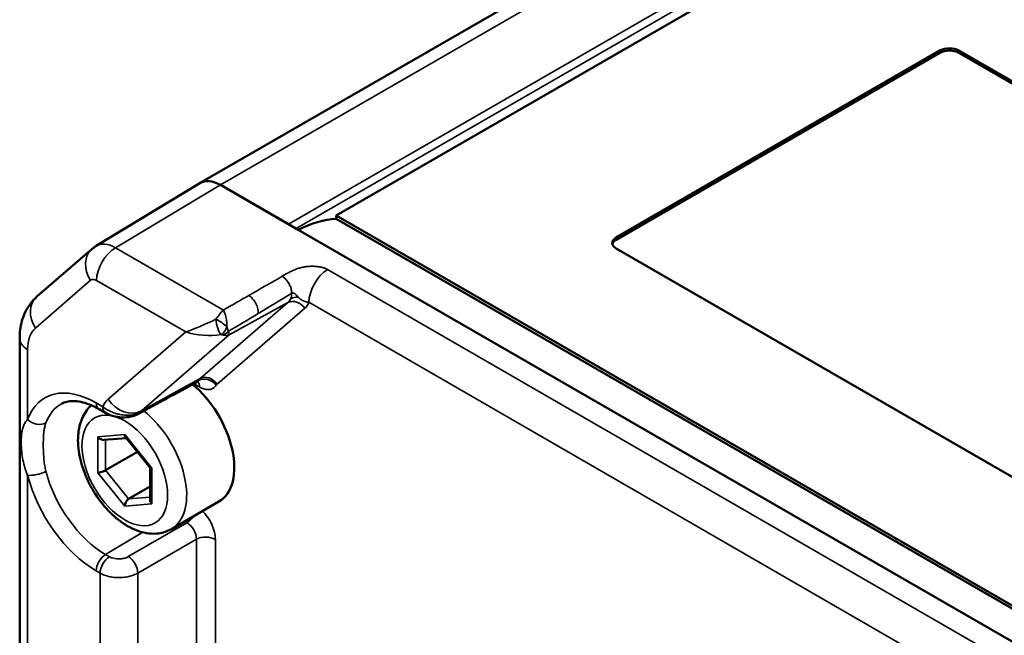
# Model space of a CAD drawing. Header units: millimetres. Extents: x 10 to 634, y 10 to 422.
# Tile 82 of 97: x 328 to 365, y 354 to 377. Entities that reach past the tile are written whole.
import ezdxf

# ---------------------------------------------------------------- set-up
doc = ezdxf.new("R2010")
doc.units = ezdxf.units.MM
doc.header["$LTSCALE"] = 2
doc.layers.add('Visible (ANSI)', color=7, linetype='Continuous', lineweight=50)
doc.layers.add('Visible Narrow (ANSI)', color=7, linetype='Continuous', lineweight=35)

msp = doc.modelspace()

# ---------------------------------------------------------------- linework, layer by layer
at = {"layer": 'Visible (ANSI)'}
for p, q in [((334.665, 370.705), (396.89, 406.631)), ((375.867, 390.37), (339.714, 369.497)), ((350.108, 368.68), (362.129, 375.62)), ((362.129, 375.539), (350.108, 368.598)), ((362.836, 375.62), (387.585, 361.332)), ((387.585, 361.25), (362.836, 375.539)), ((330.803, 368.364), (334.656, 370.7)), ((337.946, 369.17), (335.415, 370.631)), ((335.415, 370.631), (338.299, 368.966)), ((339.714, 369.497), (376.813, 348.077)), ((339.714, 369.374), (339.714, 369.497)), ((339.714, 369.374), (376.707, 348.016)), ((338.299, 368.966), (375.352, 347.574)), ((328.603, 366.481), (330.648, 368.252)), ((374.857, 353.983), (350.108, 368.272)), ((327.963, 340.514), (327.963, 364.924)), ((330.908, 362.303), (331.148, 362.164)), ((331.091, 361.156), (331.917, 361.23)), ((331.892, 361.261), (332.807, 360.123)), ((331.149, 360.03), (332.332, 360.714)), ((332.805, 360.126), (332.805, 358.931)), ((332.006, 358.964), (332.805, 359.425)), ((335.361, 358.868), (333.593, 357.848))]:
    msp.add_line(p, q, dxfattribs=at)
for centre, major_axis, ratio, start_param, end_param in [((362.482, 375.416), (0.5, 0), 0.57735, 0.785398, 2.356194), ((362.482, 375.335), (-0.5, 0), 0.57735, 3.926991, 5.497787), ((335.415, 369.406), (-0.75, 1.299), 0.57735, 5.497787, 6.295528), ((335.415, 369.406), (-0.75, 1.299), 0.57735, 5.497787, 6.295528), ((337.993, 363.903), (3, 5.196), 0.57735, 0.367767, 0.713072), ((350.462, 368.476), (-0.5, 0), 0.57735, 5.497787, 7.068583), ((350.462, 368.394), (-0.5, 0), 0.57735, 5.497787, 6.141288), ((333.986, 361.25), (1.375, -2.382), 0.57735, 0, 2.15163), ((331.398, 362.597), (-0.25, -0.433), 0.577354, 0.000007, 0.000027), ((331.007, 361.349), (-0.169, 0.154), 0.697897, 1.353524, 2.573449), ((332.006, 361.439), (0.085, 0.2), 0.565745, 2.215667, 2.847586), ((333.005, 360.196), (-0.199, -0.07), 0.218388, 0.076743, 0.708662), ((331.007, 360.018), (0.199, 0.07), 0.218384, 3.850247, 5.421055), ((332.006, 358.775), (-0.085, -0.2), 0.565736, 3.786465, 5.357273), ((333.005, 358.864), (-0.169, 0.154), 0.697902, 0.568151, 1.353554)]:
    msp.add_ellipse(centre, major_axis=major_axis, ratio=ratio, start_param=start_param, end_param=end_param, dxfattribs=at)
for points, knots in [([(330.648, 368.252), (330.658, 368.26), (330.667, 368.268), (330.687, 368.284), (330.697, 368.292), (330.718, 368.307), (330.728, 368.315), (330.749, 368.33), (330.76, 368.337), (330.781, 368.351), (330.792, 368.358), (330.803, 368.364)], [0.67474094, 0.67474094, 0.67474094, 0.67474094, 0.6944038, 0.6944038, 0.71406667, 0.71406667, 0.73372953, 0.73372953, 0.75339239, 0.75339239, 0.77305526, 0.77305526, 0.77305526, 0.77305526]), ([(328.603, 366.481), (328.508, 366.398), (328.423, 366.306), (328.278, 366.11), (328.217, 366.006), (328.117, 365.795), (328.078, 365.687), (328.018, 365.47), (327.997, 365.36), (327.969, 365.142), (327.963, 365.033), (327.963, 364.924)], [5.6084444, 5.6084444, 5.6084444, 5.6084444, 5.7433926, 5.7433926, 5.8783407, 5.8783407, 6.0132889, 6.0132889, 6.1482371, 6.1482371, 6.2831853, 6.2831853, 6.2831853, 6.2831853]), ([(334.606, 363.325), (334.606, 363.325), (334.606, 363.325), (334.604, 363.325), (334.596, 363.325), (334.571, 363.321), (334.555, 363.315), (334.539, 363.307)], [0.02695867, 0.02695867, 0.02695867, 0.02695867, 0.02830655, 0.02830655, 0.04309763, 0.04309763, 0.05883104, 0.05883104, 0.05883104, 0.05883104]), ([(330.908, 362.303), (330.788, 362.372), (330.67, 362.429), (330.444, 362.519), (330.335, 362.552), (330.132, 362.594), (330.037, 362.604), (329.862, 362.604), (329.783, 362.594), (329.638, 362.559), (329.573, 362.534), (329.512, 362.5)], [4.712389, 4.712389, 4.712389, 4.712389, 4.867, 4.867, 5.0216111, 5.0216111, 5.1762221, 5.1762221, 5.3308332, 5.3308332, 5.4854442, 5.4854442, 5.4854442, 5.4854442]), ([(330.621, 362.448), (330.56, 362.392), (330.505, 362.331), (330.341, 362.112), (330.26, 361.937), (330.143, 361.529), (330.12, 361.291), (330.139, 360.778), (330.189, 360.501), (330.353, 359.952), (330.468, 359.679), (330.749, 359.164), (330.916, 358.921), (331.288, 358.482), (331.493, 358.287), (331.933, 357.965), (332.167, 357.839), (332.639, 357.687), (332.878, 357.657), (333.281, 357.709), (333.446, 357.763), (333.593, 357.848)], [5.625539, 5.625539, 5.625539, 5.625539, 5.740087, 5.740087, 6.006838, 6.006838, 6.328208, 6.328208, 6.678825, 6.678825, 7.027611, 7.027611, 7.373316, 7.373316, 7.720977, 7.720977, 8.072444, 8.072444, 8.403157, 8.403157, 8.63938, 8.63938, 8.63938, 8.63938]), ([(332.373, 362.127), (332.284, 362.079), (332.186, 362.044), (331.981, 362.002), (331.872, 361.993), (331.656, 362.001), (331.545, 362.017), (331.337, 362.072), (331.238, 362.112), (331.148, 362.164)], [0, 0, 0, 0, 0.0318129, 0.0318129, 0.0638506, 0.0638506, 0.096874, 0.096874, 0.1300037, 0.1300037, 0.1300037, 0.1300037])]:
    msp.add_open_spline(points, degree=3, knots=knots, dxfattribs=at)
msp.add_open_spline([(334.539, 363.307), (333.817, 362.914), (333.095, 362.52), (332.373, 362.127)], degree=3, dxfattribs=at)
at = {"layer": 'Visible Narrow (ANSI)'}
for p, q in [((335.415, 370.631), (397.64, 406.557)), ((337.946, 369.17), (375.867, 391.064)), ((338.229, 369.007), (375.867, 390.737)), ((362.129, 375.62), (362.129, 375.539)), ((362.836, 375.62), (362.836, 375.539)), ((331.514, 368.3), (335.415, 370.631)), ((350.108, 368.68), (350.108, 368.598)), ((331.514, 368.3), (335.525, 365.984)), ((372.817, 348.192), (339.395, 367.488)), ((328.551, 365.316), (330.596, 367.088)), ((330.819, 367.083), (334.13, 365.171)), ((334.666, 363.442), (337.923, 366.262)), ((335.29, 363.228), (338.547, 366.049)), ((337.923, 366.262), (335.746, 365.064)), ((371.94, 347.08), (338.7, 366.271)), ((331.242, 362.671), (334.13, 365.171)), ((332.489, 362.243), (335.746, 365.064)), ((328.256, 361.918), (328.256, 364.516)), ((332.489, 362.243), (334.666, 363.442)), ((334.429, 363.247), (334.639, 363.125)), ((330.804, 362.532), (331.044, 362.393)), ((330.866, 361.268), (331.865, 361.357)), ((330.866, 359.936), (330.866, 361.268)), ((331.865, 361.357), (332.863, 360.114)), ((331.149, 360.03), (331.149, 361.161)), ((332.863, 360.114), (332.863, 358.783)), ((328.256, 344.772), (328.256, 359.85)), ((331.865, 358.694), (330.866, 359.936)), ((332.006, 358.964), (331.149, 360.03)), ((332.805, 359.035), (332.006, 358.964)), ((332.863, 358.783), (331.865, 358.694)), ((334.174, 358.08), (331.996, 356.823)), ((334.174, 358.08), (334.084, 358.131)), ((331.151, 356.903), (332.53, 357.727)), ((334.527, 357.468), (332.35, 356.211)), ((334.527, 346.459), (334.527, 357.468)), ((335.228, 346.455), (335.228, 357.464)), ((331.295, 356.82), (331.151, 356.903)), ((330.948, 356.211), (330.804, 356.294)), ((330.948, 345.302), (330.948, 356.211)), ((332.35, 345.288), (332.35, 356.211))]:
    msp.add_line(p, q, dxfattribs=at)
for centre, major_axis, ratio, start_param, end_param in [((331.303, 367.496), (-0.655, 0.756), 0.811503, 0, 1.415874), ((331.514, 367.154), (-0.702, 1.216), 0.57735, 5.497787, 6.295528), ((331.526, 367.491), (-0.5, -0.866), 0.57735, 3.944444, 5.497787), ((339.407, 366.679), (0.5, 0.866), 0.57735, 0.802851, 2.356195), ((330.819, 366.753), (-0.202, 0.35), 0.57735, 5.497787, 6.393843), ((-154.209, 662.2), (708.903, 10.811), 0.587338, 5.467874, 5.470306), ((329.258, 365.725), (-0.655, 0.756), 0.811503, 0, 1.415874), ((336.472, 366.119), (0.249, -0.434), 0.554913, 0.636082, 2.35774), ((118.908, 499.258), (-316.036, -12.371), 0.60549, 2.307631, 2.313088), ((337.42, 367.004), (0.459, -0.774), 0.580952, 0.10399, 0.418253), ((338.193, 365.844), (-0.327, 0.378), 0.811503, 4.557467, 6.11081), ((337.42, 367.004), (-0.459, 0.774), 0.580952, 3.55985, 3.87139), ((338.346, 366.067), (0.464, -0.187), 0.743911, 1.93729, 2.595341), ((337.774, 367.209), (0.7, -1.212), 0.57735, 0.110655, 0.424847), ((334.837, 365.579), (-1.13, -0.5), 0.09394, 0.853949, 1.899916), ((335.388, 365.44), (0.097, -0.388), 0.270887, 4.102215, 5.891753), ((335.388, 365.44), (-0.332, 0.223), 0.268033, 3.979687, 5.323747), ((128.191, 493.4), (302.578, 12.041), 0.605058, 5.443758, 5.448826), ((329.602, 363.738), (-0.952, 1.649), 0.57735, 0.110657, 0.785398), ((335.388, 365.44), (0.103, 0.386), 0.697616, 3.679775, 4.684144), ((328.963, 364.924), (-1, 0), 0.57735, 0, 0.785398), ((334.837, 365.579), (-1.31, 0.09), 0.405243, 1.028883, 2.075014), ((335.432, 365.425), (-0.191, -0.352), 0.897348, 0.78889, 1.362252), ((334.286, 363.737), (0.26, -0.426), 0.573708, 6.25457, 6.560701), ((334.908, 362.991), (-0.422, 0.269), 0.782051, 4.326346, 5.878881), ((335.157, 362.693), (-0.44, 0.784), 0.573586, 0.117664, 0.298588), ((334.936, 363.024), (-0.327, 0.378), 0.811503, 4.557467, 6.11081), ((330.804, 359.413), (-1.91, 3.308), 0.57735, 5.497787, 6.730646), ((334.286, 362.921), (0.25, 0.433), 0.57735, 5.497787, 6.102947), ((335.511, 362.896), (-0.201, 0.347), 0.57735, 0.111006, 0.291356), ((331.827, 361.678), (-0.392, 1.106), 0.704548, 0.268632, 0.647902), ((331.95, 363.079), (0.655, -0.756), 0.811503, 4.557467, 6.11081), ((331.151, 359.613), (-1.66, 2.875), 0.57735, 6.270842, 6.730646), ((331.158, 362.736), (-0.25, -0.433), 0.57735, 5.497787, 6.283185), ((331.398, 362.597), (-0.25, -0.433), 0.577354, 5.4978, 6.283192), ((328.609, 362.122), (0.469, -0.173), 0.736111, 4.163267, 5.71661), ((332.134, 362.566), (0.239, -0.439), 0.58099, 0.000026, 0.277514), ((332.997, 361.505), (-0.467, 0.768), 0.584426, 0.097522, 0.250548), ((332.218, 360.229), (1.375, -2.382), 0.57735, 0, 2.174078), ((328.609, 360.054), (0.484, 0.125), 0.35328, 3.806702, 5.360045), ((330.804, 359.413), (-1.91, 3.308), 0.57735, 1.123336, 2.356194), ((331.151, 359.613), (-1.66, 2.875), 0.57735, 1.123336, 2.356194), ((334.167, 358.485), (-0.25, -0.433), 0.57735, 0.802852, 1.511646), ((334.167, 357.668), (-0.25, 0.433), 0.598319, 3.927436, 5.497242), ((334.874, 357.26), (0.5, 0), 0.57735, 0.785398, 2.338741), ((331.158, 356.498), (0.25, 0.433), 0.57735, 0.802851, 2.356194), ((331.302, 356.415), (0.25, 0.433), 0.57735, 0.802851, 2.356194), ((332.003, 356.418), (-0.25, 0.433), 0.557025, 3.927143, 5.497635)]:
    msp.add_ellipse(centre, major_axis=major_axis, ratio=ratio, start_param=start_param, end_param=end_param, dxfattribs=at)
msp.add_ellipse((331.865, 360.025), major_axis=(1.125, -1.949), ratio=0.57735, dxfattribs=at)
for points, knots in [([(337.709, 367.237), (337.723, 367.245), (337.751, 367.262), (337.793, 367.286), (337.837, 367.312), (337.884, 367.339), (337.938, 367.369), (337.998, 367.401), (338.065, 367.434), (338.138, 367.468), (338.212, 367.498), (338.282, 367.524), (338.349, 367.544), (338.413, 367.562), (338.476, 367.576), (338.541, 367.588), (338.607, 367.597), (338.678, 367.605), (338.754, 367.609), (338.836, 367.611), (338.921, 367.608), (339.008, 367.601), (339.093, 367.589), (339.169, 367.574), (339.236, 367.556), (339.295, 367.536), (339.348, 367.513), (339.38, 367.497), (339.395, 367.488)], [0, 0, 0, 0, 0.0384615, 0.0769231, 0.1153846, 0.1538462, 0.1923077, 0.2307692, 0.2692308, 0.3076923, 0.3461538, 0.3846154, 0.4230769, 0.4615385, 0.5, 0.5384615, 0.5769231, 0.6153846, 0.6538462, 0.6923077, 0.7307692, 0.7692308, 0.8076923, 0.8461538, 0.8846154, 0.9230769, 0.9615385, 0.9999998, 0.9999998, 0.9999998, 0.9999998]), ([(338.062, 366.605), (338.063, 366.648), (338.058, 366.694), (338.047, 366.742), (338.036, 366.791), (338.02, 366.84), (337.998, 366.889), (337.976, 366.938), (337.95, 366.986), (337.92, 367.03), (337.889, 367.074), (337.855, 367.115), (337.82, 367.15), (337.784, 367.185), (337.747, 367.215), (337.709, 367.237)], [0, 0, 0, 0, 0.2, 0.2, 0.2, 0.4, 0.4, 0.4, 0.6, 0.6, 0.6, 0.8, 0.8, 0.8, 1, 1, 1, 1]), ([(335.525, 365.984), (335.676, 366.071), (335.831, 366.159), (335.988, 366.249), (336.145, 366.339), (336.304, 366.43), (336.466, 366.523)], [0, 0, 0, 0, 0.5, 0.5, 0.5, 1, 1, 1, 1]), ([(338.31, 366.456), (338.317, 366.447), (338.325, 366.44), (338.332, 366.433), (338.339, 366.426), (338.346, 366.42), (338.353, 366.414), (338.36, 366.408), (338.367, 366.402), (338.374, 366.397), (338.375, 366.396), (338.376, 366.395), (338.377, 366.394), (338.383, 366.39), (338.389, 366.386), (338.394, 366.382), (338.396, 366.381), (338.398, 366.38), (338.399, 366.379), (338.405, 366.376), (338.41, 366.372), (338.415, 366.369), (338.418, 366.368), (338.42, 366.366), (338.422, 366.365), (338.427, 366.362), (338.432, 366.359), (338.438, 366.356), (338.44, 366.355), (338.443, 366.353), (338.446, 366.352), (338.451, 366.349), (338.456, 366.346), (338.461, 366.344), (338.465, 366.342), (338.468, 366.34), (338.472, 366.339), (338.477, 366.336), (338.482, 366.334), (338.487, 366.332), (338.491, 366.33), (338.495, 366.328), (338.499, 366.326), (338.504, 366.324), (338.509, 366.322), (338.513, 366.32), (338.518, 366.318), (338.523, 366.316), (338.528, 366.314), (338.532, 366.312), (338.537, 366.31), (338.541, 366.309), (338.547, 366.307), (338.552, 366.304), (338.558, 366.302), (338.561, 366.301), (338.565, 366.3), (338.569, 366.298), (338.575, 366.296), (338.581, 366.294), (338.586, 366.292), (338.589, 366.291), (338.592, 366.29), (338.595, 366.289), (338.601, 366.287), (338.607, 366.285), (338.613, 366.284), (338.615, 366.283), (338.618, 366.283), (338.62, 366.282), (338.626, 366.28), (338.631, 366.279), (338.637, 366.278), (338.639, 366.277), (338.64, 366.277), (338.642, 366.276), (338.648, 366.275), (338.653, 366.274), (338.659, 366.273), (338.66, 366.273), (338.661, 366.273), (338.662, 366.273), (338.669, 366.272), (338.675, 366.271), (338.681, 366.271), (338.688, 366.271), (338.694, 366.271), (338.7, 366.271)], [0, 0, 0, 0, 0.0588235, 0.0588235, 0.0588235, 0.1176471, 0.1176471, 0.1176471, 0.1764706, 0.1764706, 0.1764706, 0.1879333, 0.1879333, 0.1879333, 0.2352941, 0.2352941, 0.2352941, 0.2500736, 0.2500736, 0.2500736, 0.2941176, 0.2941176, 0.2941176, 0.3121728, 0.3121728, 0.3121728, 0.3529412, 0.3529412, 0.3529412, 0.3742807, 0.3742807, 0.3742807, 0.4117647, 0.4117647, 0.4117647, 0.4364863, 0.4364863, 0.4364863, 0.4705882, 0.4705882, 0.4705882, 0.4985942, 0.4985942, 0.4985942, 0.5294118, 0.5294118, 0.5294118, 0.5607407, 0.5607407, 0.5607407, 0.5882353, 0.5882353, 0.5882353, 0.6229732, 0.6229732, 0.6229732, 0.6470588, 0.6470588, 0.6470588, 0.6851013, 0.6851013, 0.6851013, 0.7058824, 0.7058824, 0.7058824, 0.7471531, 0.7471531, 0.7471531, 0.7647059, 0.7647059, 0.7647059, 0.8091974, 0.8091974, 0.8091974, 0.8235294, 0.8235294, 0.8235294, 0.871337, 0.871337, 0.871337, 0.8823529, 0.8823529, 0.8823529, 0.9411765, 0.9411765, 0.9411765, 0.9999999, 0.9999999, 0.9999999, 0.9999999]), ([(335.525, 365.984), (335.541, 365.954), (335.557, 365.92), (335.571, 365.883), (335.573, 365.878), (335.575, 365.873), (335.577, 365.869), (335.589, 365.835), (335.601, 365.8), (335.611, 365.763), (335.613, 365.753), (335.616, 365.743), (335.619, 365.732), (335.627, 365.7), (335.633, 365.668), (335.639, 365.634), (335.642, 365.618), (335.644, 365.601), (335.647, 365.585), (335.65, 365.556), (335.653, 365.527), (335.655, 365.498), (335.656, 365.475), (335.657, 365.452), (335.657, 365.429), (335.657, 365.405), (335.656, 365.381), (335.655, 365.357)], [0, 0, 0, 0, 0.2, 0.2, 0.2, 0.2246138, 0.2246138, 0.2246138, 0.4, 0.4, 0.4, 0.4494158, 0.4494158, 0.4494158, 0.6, 0.6, 0.6, 0.6739127, 0.6739127, 0.6739127, 0.8, 0.8, 0.8, 0.8978105, 0.8978105, 0.8978105, 0.9999983, 0.9999983, 0.9999983, 0.9999983]), ([(335.655, 365.357), (335.661, 365.345), (335.666, 365.333), (335.671, 365.321), (335.675, 365.31), (335.68, 365.299), (335.683, 365.288), (335.687, 365.278), (335.69, 365.267), (335.693, 365.256), (335.696, 365.245), (335.698, 365.234), (335.7, 365.222), (335.701, 365.21), (335.702, 365.197), (335.702, 365.185)], [0, 0, 0, 0, 0.2, 0.2, 0.2, 0.4, 0.4, 0.4, 0.6, 0.6, 0.6, 0.8, 0.8, 0.8, 1, 1, 1, 1]), ([(335.438, 365.071), (335.439, 365.07), (335.441, 365.07), (335.443, 365.07), (335.448, 365.069), (335.452, 365.068), (335.457, 365.067), (335.459, 365.067), (335.462, 365.067), (335.465, 365.066), (335.468, 365.066), (335.471, 365.065), (335.474, 365.065), (335.478, 365.064), (335.481, 365.063), (335.485, 365.063), (335.487, 365.062), (335.489, 365.062), (335.491, 365.062), (335.495, 365.061), (335.499, 365.06), (335.504, 365.06), (335.505, 365.059), (335.506, 365.059), (335.507, 365.059), (335.512, 365.058), (335.517, 365.057), (335.522, 365.056)], [0, 0, 0, 0, 0.052759, 0.052759, 0.052759, 0.2, 0.2, 0.2, 0.289168, 0.289168, 0.289168, 0.4, 0.4, 0.4, 0.525671, 0.525671, 0.525671, 0.6, 0.6, 0.6, 0.762953, 0.762953, 0.762953, 0.8, 0.8, 0.8, 1, 1, 1, 1]), ([(335.522, 365.056), (335.548, 365.05), (335.572, 365.047), (335.594, 365.045), (335.615, 365.043), (335.636, 365.043), (335.654, 365.044), (335.672, 365.045), (335.689, 365.048), (335.704, 365.051), (335.72, 365.054), (335.733, 365.059), (335.746, 365.064)], [0, 0, 0, 0, 0.25, 0.25, 0.25, 0.5, 0.5, 0.5, 0.75, 0.75, 0.75, 1, 1, 1, 1]), ([(335.702, 365.185), (335.711, 365.166), (335.718, 365.15), (335.724, 365.137), (335.729, 365.123), (335.734, 365.111), (335.737, 365.102), (335.741, 365.092), (335.743, 365.084), (335.744, 365.078), (335.745, 365.072), (335.746, 365.067), (335.746, 365.064)], [0, 0, 0, 0, 0.25, 0.25, 0.25, 0.5, 0.5, 0.5, 0.75, 0.75, 0.75, 1, 1, 1, 1]), ([(332.434, 362.182), (332.676, 362.314), (332.918, 362.446), (333.159, 362.578), (333.401, 362.71), (333.642, 362.842), (333.882, 362.974), (334.123, 363.105), (334.363, 363.237), (334.603, 363.368)], [0.00001, 0.00001, 0.00001, 0.00001, 0.3333333, 0.3333333, 0.3333333, 0.6666667, 0.6666667, 0.6666667, 1, 1, 1, 1]), ([(335.262, 363.195), (335.25, 363.178), (335.238, 363.161), (335.225, 363.147), (335.213, 363.133), (335.2, 363.12), (335.186, 363.108), (335.174, 363.099), (335.162, 363.09), (335.15, 363.082), (335.147, 363.08), (335.144, 363.079), (335.141, 363.077), (335.125, 363.068), (335.109, 363.06), (335.092, 363.053), (335.075, 363.047), (335.057, 363.041), (335.038, 363.037), (335.026, 363.035), (335.014, 363.033), (335.002, 363.031), (334.995, 363.031), (334.988, 363.03), (334.982, 363.03), (334.962, 363.029), (334.942, 363.029), (334.922, 363.03), (334.901, 363.032), (334.881, 363.035), (334.859, 363.039), (334.849, 363.041), (334.838, 363.043), (334.827, 363.046), (334.817, 363.049), (334.806, 363.052), (334.795, 363.055), (334.774, 363.062), (334.752, 363.07), (334.729, 363.08), (334.708, 363.089), (334.685, 363.1), (334.663, 363.112), (334.655, 363.116), (334.647, 363.121), (334.639, 363.125)], [0, 0, 0, 0, 0.091359, 0.091359, 0.091359, 0.17947, 0.17947, 0.17947, 0.25, 0.25, 0.25, 0.267692, 0.267692, 0.267692, 0.355476, 0.355476, 0.355476, 0.44303, 0.44303, 0.44303, 0.5, 0.5, 0.5, 0.530464, 0.530464, 0.530464, 0.617888, 0.617888, 0.617888, 0.705572, 0.705572, 0.705572, 0.75, 0.75, 0.75, 0.793773, 0.793773, 0.793773, 0.882032, 0.882032, 0.882032, 0.969326, 0.969326, 0.969326, 1, 1, 1, 1]), ([(331.044, 362.393), (331.105, 362.345), (331.171, 362.302), (331.242, 362.264), (331.312, 362.226), (331.387, 362.193), (331.462, 362.166), (331.495, 362.154), (331.529, 362.144), (331.562, 362.134), (331.603, 362.122), (331.644, 362.112), (331.684, 362.104), (331.756, 362.09), (331.825, 362.081), (331.89, 362.077), (331.955, 362.073), (332.016, 362.074), (332.076, 362.079), (332.137, 362.084), (332.196, 362.094), (332.256, 362.111), (332.316, 362.127), (332.377, 362.151), (332.434, 362.182)], [0, 0, 0, 0, 0.142857, 0.142857, 0.142857, 0.285714, 0.285714, 0.285714, 0.348926, 0.348926, 0.348926, 0.428571, 0.428571, 0.428571, 0.571429, 0.571429, 0.571429, 0.714286, 0.714286, 0.714286, 0.857143, 0.857143, 0.857143, 1, 1, 1, 1]), ([(328.256, 359.85), (328.218, 359.934), (328.184, 360.023), (328.156, 360.117), (328.127, 360.211), (328.103, 360.31), (328.083, 360.412), (328.064, 360.514), (328.049, 360.621), (328.039, 360.724), (328.029, 360.827), (328.023, 360.927), (328.021, 361.019), (328.019, 361.11), (328.02, 361.194), (328.025, 361.27), (328.029, 361.345), (328.036, 361.411), (328.046, 361.47), (328.056, 361.53), (328.069, 361.582), (328.086, 361.631), (328.102, 361.681), (328.122, 361.727), (328.149, 361.775), (328.176, 361.822), (328.211, 361.87), (328.256, 361.918)], [0.0000003, 0.0000003, 0.0000003, 0.0000003, 0.1111111, 0.1111111, 0.1111111, 0.2222222, 0.2222222, 0.2222222, 0.3333333, 0.3333333, 0.3333333, 0.4444444, 0.4444444, 0.4444444, 0.5555556, 0.5555556, 0.5555556, 0.6666667, 0.6666667, 0.6666667, 0.7777778, 0.7777778, 0.7777778, 0.8888889, 0.8888889, 0.8888889, 1, 1, 1, 1]), ([(328.937, 359.993), (328.92, 360.057), (328.906, 360.125), (328.894, 360.197), (328.881, 360.269), (328.871, 360.345), (328.863, 360.425), (328.856, 360.505), (328.85, 360.59), (328.846, 360.673), (328.842, 360.757), (328.84, 360.84), (328.839, 360.919), (328.838, 360.997), (328.839, 361.071), (328.841, 361.139), (328.842, 361.207), (328.845, 361.269), (328.849, 361.327), (328.853, 361.384), (328.858, 361.435), (328.865, 361.486), (328.871, 361.536), (328.879, 361.584), (328.891, 361.635), (328.902, 361.685), (328.917, 361.738), (328.937, 361.791)], [0.0000004, 0.0000004, 0.0000004, 0.0000004, 0.1111111, 0.1111111, 0.1111111, 0.2222222, 0.2222222, 0.2222222, 0.3333333, 0.3333333, 0.3333333, 0.4444444, 0.4444444, 0.4444444, 0.5555556, 0.5555556, 0.5555556, 0.6666667, 0.6666667, 0.6666667, 0.7777778, 0.7777778, 0.7777778, 0.8888889, 0.8888889, 0.8888889, 1, 1, 1, 1]), ([(335.228, 357.464), (335.228, 357.552), (335.205, 357.733), (335.102, 358.026), (334.946, 358.296), (334.814, 358.45), (334.748, 358.514)], [0, 0, 0, 0, 0.2, 0.4, 0.6, 0.7900947, 0.7900947, 0.7900947, 0.7900947]), ([(331.996, 356.823), (331.96, 356.802), (331.921, 356.785), (331.879, 356.772), (331.836, 356.759), (331.791, 356.749), (331.746, 356.744), (331.701, 356.738), (331.657, 356.736), (331.616, 356.737), (331.575, 356.739), (331.537, 356.742), (331.502, 356.749), (331.466, 356.755), (331.431, 356.763), (331.397, 356.775), (331.363, 356.786), (331.328, 356.801), (331.295, 356.82)], [0, 0, 0, 0, 0.166667, 0.166667, 0.166667, 0.333333, 0.333333, 0.333333, 0.5, 0.5, 0.5, 0.666667, 0.666667, 0.666667, 0.833333, 0.833333, 0.833333, 1, 1, 1, 1]), ([(332.35, 356.211), (332.279, 356.171), (332.2, 356.137), (332.115, 356.111), (332.03, 356.085), (331.939, 356.067), (331.849, 356.056), (331.759, 356.045), (331.67, 356.042), (331.588, 356.045), (331.507, 356.047), (331.432, 356.056), (331.36, 356.068), (331.289, 356.081), (331.22, 356.097), (331.151, 356.121), (331.082, 356.144), (331.012, 356.174), (330.948, 356.211)], [0, 0, 0, 0, 0.166667, 0.166667, 0.166667, 0.333333, 0.333333, 0.333333, 0.5, 0.5, 0.5, 0.666667, 0.666667, 0.666667, 0.833333, 0.833333, 0.833333, 1, 1, 1, 1])]:
    msp.add_open_spline(points, degree=3, knots=knots, dxfattribs=at)
for points in [[(338.062, 366.605), (338.069, 366.61), (338.082, 366.616), (338.104, 366.619), (338.126, 366.616), (338.15, 366.608), (338.176, 366.593), (338.204, 366.571), (338.232, 366.544), (338.26, 366.513), (338.286, 366.482), (338.302, 366.464), (338.31, 366.456)], [(335.525, 365.984), (335.503, 365.964), (335.462, 365.921), (335.404, 365.853), (335.35, 365.783), (335.298, 365.713), (335.264, 365.664), (335.246, 365.64)]]:
    msp.add_open_spline(points, degree=3, dxfattribs=at)

doc.saveas('drawing.dxf')
